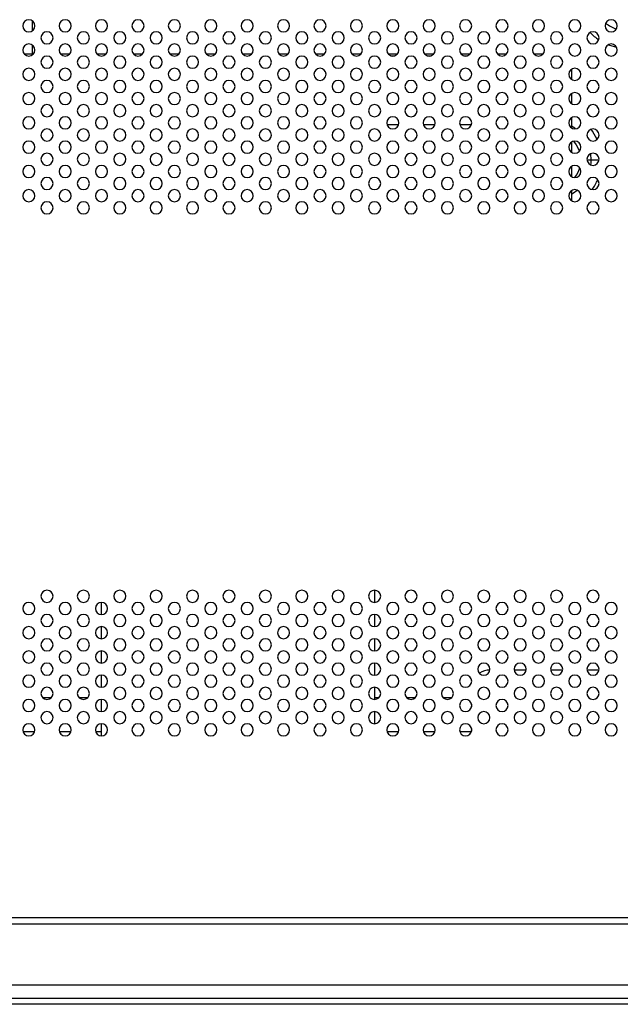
# Model space of a CAD drawing. Header units: millimetres. Extents: x 0 to 1118, y 0 to 864.
# Tile 86 of 256: x 881 to 900, y 312 to 345. Entities that reach past the tile are written whole.
import ezdxf

# ---------------------------------------------------------------- set-up
doc = ezdxf.new("R2010")
doc.units = ezdxf.units.MM

msp = doc.modelspace()

# ---------------------------------------------------------------- linework, layer by layer
at = {"color": 8, "linetype": 'Continuous', "lineweight": 25}
for p, q in [((881.0607, 344.8499), (881.0607, 344.5134)), ((881.0607, 344.0499), (881.0607, 343.752)), ((900.0593, 344.0586), (900.3302, 343.9737)), ((899.4961, 340.254), (899.4782, 340.4673)), ((899.4961, 340.254), (899.3545, 340.254)), ((899.7507, 340.254), (899.4961, 340.254)), ((881.4101, 322.5413), (881.6951, 322.5413)), ((882.6101, 322.5413), (882.8951, 322.5413)), ((892.3486, 322.5413), (892.4951, 322.5413)), ((893.4101, 322.5413), (893.6951, 322.5413)), ((894.6101, 322.5413), (894.8951, 322.5413)), ((881.1393, 321.41), (880.7659, 321.41)), ((882.3393, 321.41), (881.9659, 321.41)), ((883.3486, 321.41), (883.1659, 321.41)), ((893.1393, 321.41), (892.7659, 321.41)), ((894.3393, 321.41), (893.9659, 321.41)), ((895.5393, 321.41), (895.1659, 321.41))]:
    msp.add_line(p, q, dxfattribs=at)
at = {"color": 7, "linetype": 'Continuous', "lineweight": 25}
for p, q in [((880.8003, 343.752), (881.1049, 343.752)), ((882.0003, 343.752), (882.3049, 343.752)), ((883.2003, 343.752), (883.5049, 343.752)), ((884.4003, 343.752), (884.7049, 343.752)), ((885.6003, 343.752), (885.9049, 343.752)), ((886.8003, 343.752), (887.1049, 343.752)), ((888.0003, 343.752), (888.3049, 343.752)), ((889.2003, 343.752), (889.5049, 343.752)), ((890.4003, 343.752), (890.7049, 343.752)), ((891.6003, 343.752), (891.9049, 343.752)), ((892.8003, 343.752), (893.1049, 343.752)), ((892.8892, 343.692), (893.016, 343.692)), ((894.0003, 343.752), (894.3049, 343.752)), ((894.0892, 343.692), (894.216, 343.692)), ((895.2003, 343.752), (895.5049, 343.752)), ((895.2892, 343.692), (895.416, 343.692)), ((896.4003, 343.752), (896.7049, 343.752)), ((897.6003, 343.752), (897.9049, 343.752)), ((898.8395, 343.2467), (898.8395, 342.9167)), ((898.8395, 342.4467), (898.8395, 342.1167)), ((893.1401, 341.412), (892.7651, 341.412)), ((894.3401, 341.412), (893.9651, 341.412)), ((895.5401, 341.412), (895.1651, 341.412)), ((898.8395, 341.6467), (898.8395, 341.3167)), ((898.8395, 340.8467), (898.8395, 340.5167)), ((898.8395, 340.0467), (898.8395, 339.7167)), ((898.8395, 339.2467), (898.8395, 338.9167)), ((892.3486, 326.0816), (892.3486, 325.6817)), ((883.3486, 325.2817), (883.3486, 325.6816)), ((892.3486, 325.2816), (892.3486, 324.8817)), ((883.3486, 324.4817), (883.3486, 324.8816)), ((892.3486, 324.4816), (892.3486, 324.0817)), ((883.3486, 323.6817), (883.3486, 324.0816)), ((892.3486, 323.6816), (892.3486, 323.2817)), ((883.3486, 322.8817), (883.3486, 323.2816)), ((896.1499, 323.4488), (896.1486, 323.4488)), ((897.3499, 323.4488), (896.9553, 323.4488)), ((898.5499, 323.4488), (898.1553, 323.4488)), ((899.7499, 323.4488), (899.3553, 323.4488)), ((892.3486, 322.8816), (892.3486, 322.4817)), ((883.3486, 322.0817), (883.3486, 322.4816)), ((895.5486, 322.3215), (895.5486, 322.2419)), ((892.3486, 322.0816), (892.3486, 321.6817)), ((883.3486, 321.2817), (883.3486, 321.6816)), ((895.5486, 321.5215), (895.5486, 321.4419)), ((963.7526, 315.0817), (789.3526, 315.0817)), ((963.5526, 315.2817), (789.5526, 315.2817)), ((789.9526, 313.0817), (963.1526, 313.0817)), ((826.4915, 312.636), (1003.2926, 312.636)), ((1003.2926, 312.436), (826.4915, 312.436))]:
    msp.add_line(p, q, dxfattribs=at)
at = {"color": 8, "linetype": 'Continuous', "lineweight": 25, "flags": 128}
for points in [[(899.086, 341.6307), (899.027, 341.6664), (899.0223, 341.6691)], [(898.9797, 341.2835), (898.9544, 341.3019), (898.8395, 341.3746)], [(899.692, 340.9383), (899.531, 341.2127), (899.4869, 341.2706)], [(898.9124, 340.8776), (899.0007, 340.7612), (899.1021, 340.5489)], [(899.486, 340.0931), (899.4934, 340.1709), (899.4961, 340.254)], [(898.8395, 339.1335), (898.9112, 339.1767), (899.0317, 339.2654)]]:
    msp.add_lwpolyline(points, dxfattribs=at)
at = {"color": 7, "linetype": 'Continuous', "lineweight": 25}
for centre, radius, start, end in [((880.9526, 344.6817), 0.2, 0, 180), ((880.9526, 344.6817), 0.2, 180, 0), ((882.1526, 344.6817), 0.2, 0, 180), ((882.1526, 344.6817), 0.2, 180, 0), ((883.3526, 344.6817), 0.2, 0, 180), ((883.3526, 344.6817), 0.2, 180, 0), ((884.5526, 344.6817), 0.2, 0, 180), ((884.5526, 344.6817), 0.2, 180, 0), ((885.7526, 344.6817), 0.2, 0, 180), ((885.7526, 344.6817), 0.2, 180, 0), ((886.9526, 344.6817), 0.2, 0, 180), ((886.9526, 344.6817), 0.2, 180, 0), ((888.1526, 344.6817), 0.2, 0, 180), ((888.1526, 344.6817), 0.2, 180, 0), ((889.3526, 344.6817), 0.2, 0, 180), ((889.3526, 344.6817), 0.2, 180, 0), ((890.5526, 344.6817), 0.2, 0, 180), ((890.5526, 344.6817), 0.2, 180, 0), ((891.7526, 344.6817), 0.2, 0, 180), ((891.7526, 344.6817), 0.2, 180, 0), ((892.9526, 344.6817), 0.2, 0, 180), ((892.9526, 344.6817), 0.2, 180, 0), ((894.1526, 344.6817), 0.2, 0, 180), ((894.1526, 344.6817), 0.2, 180, 0), ((895.3526, 344.6817), 0.2, 0, 180), ((895.3526, 344.6817), 0.2, 180, 0), ((896.5526, 344.6817), 0.2, 0, 180), ((896.5526, 344.6817), 0.2, 180, 0), ((897.7526, 344.6817), 0.2, 0, 180), ((897.7526, 344.6817), 0.2, 180, 0), ((898.9526, 344.6817), 0.2, 0, 180), ((898.9526, 344.6817), 0.2, 180, 0), ((900.1526, 344.6817), 0.2, 0, 180), ((900.1526, 344.6817), 0.2, 180, 0), ((881.5526, 344.2817), 0.2, 0, 180), ((881.5526, 344.2817), 0.2, 180, 0), ((882.7526, 344.2817), 0.2, 0, 180), ((882.7526, 344.2817), 0.2, 180, 0), ((883.9526, 344.2817), 0.2, 0, 180), ((883.9526, 344.2817), 0.2, 180, 0), ((885.1526, 344.2817), 0.2, 0, 180), ((885.1526, 344.2817), 0.2, 180, 0), ((886.3526, 344.2817), 0.2, 0, 180), ((886.3526, 344.2817), 0.2, 180, 0), ((887.5526, 344.2817), 0.2, 0, 180), ((887.5526, 344.2817), 0.2, 180, 0), ((888.7526, 344.2817), 0.2, 0, 180), ((888.7526, 344.2817), 0.2, 180, 0), ((889.9526, 344.2817), 0.2, 0, 180), ((889.9526, 344.2817), 0.2, 180, 0), ((891.1526, 344.2817), 0.2, 0, 180), ((891.1526, 344.2817), 0.2, 180, 0), ((892.3526, 344.2817), 0.2, 0, 180), ((892.3526, 344.2817), 0.2, 180, 0), ((893.5526, 344.2817), 0.2, 0, 180), ((893.5526, 344.2817), 0.2, 180, 0), ((894.7526, 344.2817), 0.2, 0, 180), ((894.7526, 344.2817), 0.2, 180, 0), ((895.9526, 344.2817), 0.2, 0, 180), ((895.9526, 344.2817), 0.2, 180, 0), ((897.1526, 344.2817), 0.2, 0, 180), ((897.1526, 344.2817), 0.2, 180, 0), ((898.3526, 344.2817), 0.2, 0, 180), ((898.3526, 344.2817), 0.2, 180, 0), ((899.5526, 344.2817), 0.2, 0, 180), ((899.5526, 344.2817), 0.2, 180, 0), ((880.9526, 343.8817), 0.2, 0, 180), ((882.1526, 343.8817), 0.2, 0, 180), ((883.3526, 343.8817), 0.2, 0, 180), ((884.5526, 343.8817), 0.2, 0, 180), ((885.7526, 343.8817), 0.2, 0, 180), ((886.9526, 343.8817), 0.2, 0, 180), ((888.1526, 343.8817), 0.2, 0, 180), ((889.3526, 343.8817), 0.2, 0, 180), ((890.5526, 343.8817), 0.2, 0, 180), ((891.7526, 343.8817), 0.2, 0, 180), ((892.9526, 343.8817), 0.2, 0, 180), ((894.1526, 343.8817), 0.2, 0, 180), ((895.3526, 343.8817), 0.2, 0, 180), ((896.5526, 343.8817), 0.2, 0, 180), ((897.7526, 343.8817), 0.2, 0, 180), ((898.9526, 343.8817), 0.2, 0, 180), ((900.1526, 343.8817), 0.2, 0, 180), ((880.9526, 343.8817), 0.2, 180, 0), ((881.5526, 343.4817), 0.2, 0, 180), ((882.1526, 343.8817), 0.2, 180, 0), ((882.7526, 343.4817), 0.2, 0, 180), ((883.3526, 343.8817), 0.2, 180, 0), ((883.9526, 343.4817), 0.2, 0, 180), ((884.5526, 343.8817), 0.2, 180, 0), ((885.1526, 343.4817), 0.2, 0, 180), ((885.7526, 343.8817), 0.2, 180, 0), ((886.3526, 343.4817), 0.2, 0, 180), ((886.9526, 343.8817), 0.2, 180, 0), ((887.5526, 343.4817), 0.2, 0, 180), ((888.1526, 343.8817), 0.2, 180, 0), ((888.7526, 343.4817), 0.2, 0, 180), ((889.3526, 343.8817), 0.2, 180, 0), ((889.9526, 343.4817), 0.2, 0, 180), ((890.5526, 343.8817), 0.2, 180, 0), ((891.1526, 343.4817), 0.2, 0, 180), ((891.7526, 343.8817), 0.2, 180, 0), ((892.3526, 343.4817), 0.2, 0, 180), ((892.9526, 343.8817), 0.2, 180, 0), ((893.5526, 343.4817), 0.2, 0, 180), ((894.1526, 343.8817), 0.2, 180, 0), ((894.7526, 343.4817), 0.2, 0, 180), ((895.3526, 343.8817), 0.2, 180, 0), ((895.9526, 343.4817), 0.2, 0, 180), ((896.5526, 343.8817), 0.2, 180, 0), ((897.1526, 343.4817), 0.2, 0, 180), ((897.7526, 343.8817), 0.2, 180, 0), ((898.3526, 343.4817), 0.2, 0, 180), ((898.9526, 343.8817), 0.2, 180, 0), ((899.5526, 343.4817), 0.2, 0, 180), ((900.1526, 343.8817), 0.2, 180, 0), ((880.9526, 343.0817), 0.2, 0, 180), ((881.5526, 343.4817), 0.2, 180, 0), ((882.1526, 343.0817), 0.2, 0, 180), ((882.7526, 343.4817), 0.2, 180, 0), ((883.3526, 343.0817), 0.2, 0, 180), ((883.9526, 343.4817), 0.2, 180, 0), ((884.5526, 343.0817), 0.2, 0, 180), ((885.1526, 343.4817), 0.2, 180, 0), ((885.7526, 343.0817), 0.2, 0, 180), ((886.3526, 343.4817), 0.2, 180, 0), ((886.9526, 343.0817), 0.2, 0, 180), ((887.5526, 343.4817), 0.2, 180, 0), ((888.1526, 343.0817), 0.2, 0, 180), ((888.7526, 343.4817), 0.2, 180, 0), ((889.3526, 343.0817), 0.2, 0, 180), ((889.9526, 343.4817), 0.2, 180, 0), ((890.5526, 343.0817), 0.2, 0, 180), ((891.1526, 343.4817), 0.2, 180, 0), ((891.7526, 343.0817), 0.2, 0, 180), ((892.3526, 343.4817), 0.2, 180, 0), ((892.9526, 343.0817), 0.2, 0, 180), ((893.5526, 343.4817), 0.2, 180, 0), ((894.1526, 343.0817), 0.2, 0, 180), ((894.7526, 343.4817), 0.2, 180, 0), ((895.3526, 343.0817), 0.2, 0, 180), ((895.9526, 343.4817), 0.2, 180, 0), ((896.5526, 343.0817), 0.2, 0, 180), ((897.1526, 343.4817), 0.2, 180, 0), ((897.7526, 343.0817), 0.2, 0, 180), ((898.3526, 343.4817), 0.2, 180, 0), ((898.9526, 343.0817), 0.2, 0, 180), ((899.5526, 343.4817), 0.2, 180, 0), ((900.1526, 343.0817), 0.2, 0, 180), ((880.9526, 343.0817), 0.2, 180, 0), ((882.1526, 343.0817), 0.2, 180, 0), ((883.3526, 343.0817), 0.2, 180, 0), ((884.5526, 343.0817), 0.2, 180, 0), ((885.7526, 343.0817), 0.2, 180, 0), ((886.9526, 343.0817), 0.2, 180, 0), ((888.1526, 343.0817), 0.2, 180, 0), ((889.3526, 343.0817), 0.2, 180, 0), ((890.5526, 343.0817), 0.2, 180, 0), ((891.7526, 343.0817), 0.2, 180, 0), ((892.9526, 343.0817), 0.2, 180, 0), ((894.1526, 343.0817), 0.2, 180, 0), ((895.3526, 343.0817), 0.2, 180, 0), ((896.5526, 343.0817), 0.2, 180, 0), ((897.7526, 343.0817), 0.2, 180, 0), ((898.9526, 343.0817), 0.2, 180, 0), ((900.1526, 343.0817), 0.2, 180, 0), ((881.5526, 342.6817), 0.2, 0, 180), ((881.5526, 342.6817), 0.2, 180, 0), ((882.7526, 342.6817), 0.2, 0, 180), ((882.7526, 342.6817), 0.2, 180, 0), ((883.9526, 342.6817), 0.2, 0, 180), ((883.9526, 342.6817), 0.2, 180, 0), ((885.1526, 342.6817), 0.2, 0, 180), ((885.1526, 342.6817), 0.2, 180, 0), ((886.3526, 342.6817), 0.2, 0, 180), ((886.3526, 342.6817), 0.2, 180, 0), ((887.5526, 342.6817), 0.2, 0, 180), ((887.5526, 342.6817), 0.2, 180, 0), ((888.7526, 342.6817), 0.2, 0, 180), ((888.7526, 342.6817), 0.2, 180, 0), ((889.9526, 342.6817), 0.2, 0, 180), ((889.9526, 342.6817), 0.2, 180, 0), ((891.1526, 342.6817), 0.2, 0, 180), ((891.1526, 342.6817), 0.2, 180, 0), ((892.3526, 342.6817), 0.2, 0, 180), ((892.3526, 342.6817), 0.2, 180, 0), ((893.5526, 342.6817), 0.2, 0, 180), ((893.5526, 342.6817), 0.2, 180, 0), ((894.7526, 342.6817), 0.2, 0, 180), ((894.7526, 342.6817), 0.2, 180, 0), ((895.9526, 342.6817), 0.2, 0, 180), ((895.9526, 342.6817), 0.2, 180, 0), ((897.1526, 342.6817), 0.2, 0, 180), ((897.1526, 342.6817), 0.2, 180, 0), ((898.3526, 342.6817), 0.2, 0, 180), ((898.3526, 342.6817), 0.2, 180, 0), ((899.5526, 342.6817), 0.2, 0, 180), ((899.5526, 342.6817), 0.2, 180, 0), ((880.9526, 342.2817), 0.2, 0, 180), ((882.1526, 342.2817), 0.2, 0, 180), ((883.3526, 342.2817), 0.2, 0, 180), ((884.5526, 342.2817), 0.2, 0, 180), ((885.7526, 342.2817), 0.2, 0, 180), ((886.9526, 342.2817), 0.2, 0, 180), ((888.1526, 342.2817), 0.2, 0, 180), ((889.3526, 342.2817), 0.2, 0, 180), ((890.5526, 342.2817), 0.2, 0, 180), ((891.7526, 342.2817), 0.2, 0, 180), ((892.9526, 342.2817), 0.2, 0, 180), ((894.1526, 342.2817), 0.2, 0, 180), ((895.3526, 342.2817), 0.2, 0, 180), ((896.5526, 342.2817), 0.2, 0, 180), ((897.7526, 342.2817), 0.2, 0, 180), ((898.9526, 342.2817), 0.2, 0, 180), ((900.1526, 342.2817), 0.2, 0, 180), ((880.9526, 342.2817), 0.2, 180, 0), ((881.5526, 341.8817), 0.2, 0, 180), ((882.1526, 342.2817), 0.2, 180, 0), ((882.7526, 341.8817), 0.2, 0, 180), ((883.3526, 342.2817), 0.2, 180, 0), ((883.9526, 341.8817), 0.2, 0, 180), ((884.5526, 342.2817), 0.2, 180, 0), ((885.1526, 341.8817), 0.2, 0, 180), ((885.7526, 342.2817), 0.2, 180, 0), ((886.3526, 341.8817), 0.2, 0, 180), ((886.9526, 342.2817), 0.2, 180, 0), ((887.5526, 341.8817), 0.2, 0, 180), ((888.1526, 342.2817), 0.2, 180, 0), ((888.7526, 341.8817), 0.2, 0, 180), ((889.3526, 342.2817), 0.2, 180, 0), ((889.9526, 341.8817), 0.2, 0, 180), ((890.5526, 342.2817), 0.2, 180, 0), ((891.1526, 341.8817), 0.2, 0, 180), ((891.7526, 342.2817), 0.2, 180, 0), ((892.3526, 341.8817), 0.2, 0, 180), ((892.9526, 342.2817), 0.2, 180, 0), ((893.5526, 341.8817), 0.2, 0, 180), ((894.1526, 342.2817), 0.2, 180, 0), ((894.7526, 341.8817), 0.2, 0, 180), ((895.3526, 342.2817), 0.2, 180, 0), ((895.9526, 341.8817), 0.2, 0, 180), ((896.5526, 342.2817), 0.2, 180, 0), ((897.1526, 341.8817), 0.2, 0, 180), ((897.7526, 342.2817), 0.2, 180, 0), ((898.3526, 341.8817), 0.2, 0, 180), ((898.9526, 342.2817), 0.2, 180, 0), ((899.5526, 341.8817), 0.2, 0, 180), ((900.1526, 342.2817), 0.2, 180, 0), ((880.9526, 341.4817), 0.2, 0, 180), ((881.5526, 341.8817), 0.2, 180, 0), ((882.1526, 341.4817), 0.2, 0, 180), ((882.7526, 341.8817), 0.2, 180, 0), ((883.3526, 341.4817), 0.2, 0, 180), ((883.9526, 341.8817), 0.2, 180, 0), ((884.5526, 341.4817), 0.2, 0, 180), ((885.1526, 341.8817), 0.2, 180, 0), ((885.7526, 341.4817), 0.2, 0, 180), ((886.3526, 341.8817), 0.2, 180, 0), ((886.9526, 341.4817), 0.2, 0, 180), ((887.5526, 341.8817), 0.2, 180, 0), ((888.1526, 341.4817), 0.2, 0, 180), ((888.7526, 341.8817), 0.2, 180, 0), ((889.3526, 341.4817), 0.2, 0, 180), ((889.9526, 341.8817), 0.2, 180, 0), ((890.5526, 341.4817), 0.2, 0, 180), ((891.1526, 341.8817), 0.2, 180, 0), ((891.7526, 341.4817), 0.2, 0, 180), ((892.3526, 341.8817), 0.2, 180, 0), ((892.9526, 341.4817), 0.2, 0, 180), ((893.5526, 341.8817), 0.2, 180, 0), ((894.1526, 341.4817), 0.2, 0, 180), ((894.7526, 341.8817), 0.2, 180, 0), ((895.3526, 341.4817), 0.2, 0, 180), ((895.9526, 341.8817), 0.2, 180, 0), ((896.5526, 341.4817), 0.2, 0, 180), ((897.1526, 341.8817), 0.2, 180, 0), ((897.7526, 341.4817), 0.2, 0, 180), ((898.3526, 341.8817), 0.2, 180, 0), ((898.9526, 341.4817), 0.2, 0, 180), ((899.5526, 341.8817), 0.2, 180, 0), ((900.1526, 341.4817), 0.2, 0, 180), ((880.9526, 341.4817), 0.2, 180, 0), ((882.1526, 341.4817), 0.2, 180, 0), ((883.3526, 341.4817), 0.2, 180, 0), ((884.5526, 341.4817), 0.2, 180, 0), ((885.7526, 341.4817), 0.2, 180, 0), ((886.9526, 341.4817), 0.2, 180, 0), ((888.1526, 341.4817), 0.2, 180, 0), ((889.3526, 341.4817), 0.2, 180, 0), ((890.5526, 341.4817), 0.2, 180, 0), ((891.7526, 341.4817), 0.2, 180, 0), ((892.9526, 341.4817), 0.2, 180, 0), ((894.1526, 341.4817), 0.2, 180, 0), ((895.3526, 341.4817), 0.2, 180, 0), ((896.5526, 341.4817), 0.2, 180, 0), ((897.7526, 341.4817), 0.2, 180, 0), ((898.9526, 341.4817), 0.2, 180, 0), ((900.1526, 341.4817), 0.2, 180, 0), ((881.5526, 341.0817), 0.2, 0, 180), ((881.5526, 341.0817), 0.2, 180, 0), ((882.7526, 341.0817), 0.2, 0, 180), ((882.7526, 341.0817), 0.2, 180, 0), ((883.9526, 341.0817), 0.2, 0, 180), ((883.9526, 341.0817), 0.2, 180, 0), ((885.1526, 341.0817), 0.2, 0, 180), ((885.1526, 341.0817), 0.2, 180, 0), ((886.3526, 341.0817), 0.2, 0, 180), ((886.3526, 341.0817), 0.2, 180, 0), ((887.5526, 341.0817), 0.2, 0, 180), ((887.5526, 341.0817), 0.2, 180, 0), ((888.7526, 341.0817), 0.2, 0, 180), ((888.7526, 341.0817), 0.2, 180, 0), ((889.9526, 341.0817), 0.2, 0, 180), ((889.9526, 341.0817), 0.2, 180, 0), ((891.1526, 341.0817), 0.2, 0, 180), ((891.1526, 341.0817), 0.2, 180, 0), ((892.3526, 341.0817), 0.2, 0, 180), ((892.3526, 341.0817), 0.2, 180, 0), ((893.5526, 341.0817), 0.2, 0, 180), ((893.5526, 341.0817), 0.2, 180, 0), ((894.7526, 341.0817), 0.2, 0, 180), ((894.7526, 341.0817), 0.2, 180, 0), ((895.9526, 341.0817), 0.2, 0, 180), ((895.9526, 341.0817), 0.2, 180, 0), ((897.1526, 341.0817), 0.2, 0, 180), ((897.1526, 341.0817), 0.2, 180, 0), ((898.3526, 341.0817), 0.2, 0, 180), ((898.3526, 341.0817), 0.2, 180, 0), ((899.5526, 341.0817), 0.2, 0, 180), ((899.5526, 341.0817), 0.2, 180, 0), ((880.9526, 340.6817), 0.2, 0, 180), ((880.9526, 340.6817), 0.2, 180, 0), ((882.1526, 340.6817), 0.2, 0, 180), ((882.1526, 340.6817), 0.2, 180, 0), ((883.3526, 340.6817), 0.2, 0, 180), ((883.3526, 340.6817), 0.2, 180, 0), ((884.5526, 340.6817), 0.2, 0, 180), ((884.5526, 340.6817), 0.2, 180, 0), ((885.7526, 340.6817), 0.2, 0, 180), ((885.7526, 340.6817), 0.2, 180, 0), ((886.9526, 340.6817), 0.2, 0, 180), ((886.9526, 340.6817), 0.2, 180, 0), ((888.1526, 340.6817), 0.2, 0, 180), ((888.1526, 340.6817), 0.2, 180, 0), ((889.3526, 340.6817), 0.2, 0, 180), ((889.3526, 340.6817), 0.2, 180, 0), ((890.5526, 340.6817), 0.2, 0, 180), ((890.5526, 340.6817), 0.2, 180, 0), ((891.7526, 340.6817), 0.2, 0, 180), ((891.7526, 340.6817), 0.2, 180, 0), ((892.9526, 340.6817), 0.2, 0, 180), ((892.9526, 340.6817), 0.2, 180, 0), ((894.1526, 340.6817), 0.2, 0, 180), ((894.1526, 340.6817), 0.2, 180, 0), ((895.3526, 340.6817), 0.2, 0, 180), ((895.3526, 340.6817), 0.2, 180, 0), ((896.5526, 340.6817), 0.2, 0, 180), ((896.5526, 340.6817), 0.2, 180, 0), ((897.7526, 340.6817), 0.2, 0, 180), ((897.7526, 340.6817), 0.2, 180, 0), ((898.9526, 340.6817), 0.2, 0, 180), ((898.9526, 340.6817), 0.2, 180, 0), ((900.1526, 340.6817), 0.2, 0, 180), ((900.1526, 340.6817), 0.2, 180, 0), ((881.5526, 340.2817), 0.2, 0, 180), ((882.7526, 340.2817), 0.2, 0, 180), ((883.9526, 340.2817), 0.2, 0, 180), ((885.1526, 340.2817), 0.2, 0, 180), ((886.3526, 340.2817), 0.2, 0, 180), ((887.5526, 340.2817), 0.2, 0, 180), ((888.7526, 340.2817), 0.2, 0, 180), ((889.9526, 340.2817), 0.2, 0, 180), ((891.1526, 340.2817), 0.2, 0, 180), ((892.3526, 340.2817), 0.2, 0, 180), ((893.5526, 340.2817), 0.2, 0, 180), ((894.7526, 340.2817), 0.2, 0, 180), ((895.9526, 340.2817), 0.2, 0, 180), ((897.1526, 340.2817), 0.2, 0, 180), ((898.3526, 340.2817), 0.2, 0, 180), ((899.5526, 340.2817), 0.2, 0, 180), ((880.9526, 339.8817), 0.2, 0, 180), ((881.5526, 340.2817), 0.2, 180, 0), ((882.1526, 339.8817), 0.2, 0, 180), ((882.7526, 340.2817), 0.2, 180, 0), ((883.3526, 339.8817), 0.2, 0, 180), ((883.9526, 340.2817), 0.2, 180, 0), ((884.5526, 339.8817), 0.2, 0, 180), ((885.1526, 340.2817), 0.2, 180, 0), ((885.7526, 339.8817), 0.2, 0, 180), ((886.3526, 340.2817), 0.2, 180, 0), ((886.9526, 339.8817), 0.2, 0, 180), ((887.5526, 340.2817), 0.2, 180, 0), ((888.1526, 339.8817), 0.2, 0, 180), ((888.7526, 340.2817), 0.2, 180, 0), ((889.3526, 339.8817), 0.2, 0, 180), ((889.9526, 340.2817), 0.2, 180, 0), ((890.5526, 339.8817), 0.2, 0, 180), ((891.1526, 340.2817), 0.2, 180, 0), ((891.7526, 339.8817), 0.2, 0, 180), ((892.3526, 340.2817), 0.2, 180, 0), ((892.9526, 339.8817), 0.2, 0, 180), ((893.5526, 340.2817), 0.2, 180, 0), ((894.1526, 339.8817), 0.2, 0, 180), ((894.7526, 340.2817), 0.2, 180, 0), ((895.3526, 339.8817), 0.2, 0, 180), ((895.9526, 340.2817), 0.2, 180, 0), ((896.5526, 339.8817), 0.2, 0, 180), ((897.1526, 340.2817), 0.2, 180, 0), ((897.7526, 339.8817), 0.2, 0, 180), ((898.3526, 340.2817), 0.2, 180, 0), ((898.9526, 339.8817), 0.2, 0, 180), ((899.5526, 340.2817), 0.2, 180, 0), ((900.1526, 339.8817), 0.2, 0, 180), ((880.9526, 339.8817), 0.2, 180, 0), ((882.1526, 339.8817), 0.2, 180, 0), ((883.3526, 339.8817), 0.2, 180, 0), ((884.5526, 339.8817), 0.2, 180, 0), ((885.7526, 339.8817), 0.2, 180, 0), ((886.9526, 339.8817), 0.2, 180, 0), ((888.1526, 339.8817), 0.2, 180, 0), ((889.3526, 339.8817), 0.2, 180, 0), ((890.5526, 339.8817), 0.2, 180, 0), ((891.7526, 339.8817), 0.2, 180, 0), ((892.9526, 339.8817), 0.2, 180, 0), ((894.1526, 339.8817), 0.2, 180, 0), ((895.3526, 339.8817), 0.2, 180, 0), ((896.5526, 339.8817), 0.2, 180, 0), ((897.7526, 339.8817), 0.2, 180, 0), ((898.9526, 339.8817), 0.2, 180, 0), ((900.1526, 339.8817), 0.2, 180, 0), ((881.5526, 339.4817), 0.2, 0, 180), ((881.5526, 339.4817), 0.2, 180, 0), ((882.7526, 339.4817), 0.2, 0, 180), ((882.7526, 339.4817), 0.2, 180, 0), ((883.9526, 339.4817), 0.2, 0, 180), ((883.9526, 339.4817), 0.2, 180, 0), ((885.1526, 339.4817), 0.2, 0, 180), ((885.1526, 339.4817), 0.2, 180, 0), ((886.3526, 339.4817), 0.2, 0, 180), ((886.3526, 339.4817), 0.2, 180, 0), ((887.5526, 339.4817), 0.2, 0, 180), ((887.5526, 339.4817), 0.2, 180, 0), ((888.7526, 339.4817), 0.2, 0, 180), ((888.7526, 339.4817), 0.2, 180, 0), ((889.9526, 339.4817), 0.2, 0, 180), ((889.9526, 339.4817), 0.2, 180, 0), ((891.1526, 339.4817), 0.2, 0, 180), ((891.1526, 339.4817), 0.2, 180, 0), ((892.3526, 339.4817), 0.2, 0, 180), ((892.3526, 339.4817), 0.2, 180, 0), ((893.5526, 339.4817), 0.2, 0, 180), ((893.5526, 339.4817), 0.2, 180, 0), ((894.7526, 339.4817), 0.2, 0, 180), ((894.7526, 339.4817), 0.2, 180, 0), ((895.9526, 339.4817), 0.2, 0, 180), ((895.9526, 339.4817), 0.2, 180, 0), ((897.1526, 339.4817), 0.2, 0, 180), ((897.1526, 339.4817), 0.2, 180, 0), ((898.3526, 339.4817), 0.2, 0, 180), ((898.3526, 339.4817), 0.2, 180, 0), ((899.5526, 339.4817), 0.2, 0, 180), ((899.5526, 339.4817), 0.2, 180, 0), ((880.9526, 339.0817), 0.2, 0, 180), ((880.9526, 339.0817), 0.2, 180, 0), ((882.1526, 339.0817), 0.2, 0, 180), ((882.1526, 339.0817), 0.2, 180, 0), ((883.3526, 339.0817), 0.2, 0, 180), ((883.3526, 339.0817), 0.2, 180, 0), ((884.5526, 339.0817), 0.2, 0, 180), ((884.5526, 339.0817), 0.2, 180, 0), ((885.7526, 339.0817), 0.2, 0, 180), ((885.7526, 339.0817), 0.2, 180, 0), ((886.9526, 339.0817), 0.2, 0, 180), ((886.9526, 339.0817), 0.2, 180, 0), ((888.1526, 339.0817), 0.2, 0, 180), ((888.1526, 339.0817), 0.2, 180, 0), ((889.3526, 339.0817), 0.2, 0, 180), ((889.3526, 339.0817), 0.2, 180, 0), ((890.5526, 339.0817), 0.2, 0, 180), ((890.5526, 339.0817), 0.2, 180, 0), ((891.7526, 339.0817), 0.2, 0, 180), ((891.7526, 339.0817), 0.2, 180, 0), ((892.9526, 339.0817), 0.2, 0, 180), ((892.9526, 339.0817), 0.2, 180, 0), ((894.1526, 339.0817), 0.2, 0, 180), ((894.1526, 339.0817), 0.2, 180, 0), ((895.3526, 339.0817), 0.2, 0, 180), ((895.3526, 339.0817), 0.2, 180, 0), ((896.5526, 339.0817), 0.2, 0, 180), ((896.5526, 339.0817), 0.2, 180, 0), ((897.7526, 339.0817), 0.2, 0, 180), ((897.7526, 339.0817), 0.2, 180, 0), ((898.9526, 339.0817), 0.2, 0, 180), ((898.9526, 339.0817), 0.2, 180, 0), ((900.1526, 339.0817), 0.2, 0, 180), ((900.1526, 339.0817), 0.2, 180, 0), ((881.5526, 338.6817), 0.2, 0, 180), ((882.7526, 338.6817), 0.2, 0, 180), ((883.9526, 338.6817), 0.2, 0, 180), ((885.1526, 338.6817), 0.2, 0, 180), ((886.3526, 338.6817), 0.2, 0, 180), ((887.5526, 338.6817), 0.2, 0, 180), ((888.7526, 338.6817), 0.2, 0, 180), ((889.9526, 338.6817), 0.2, 0, 180), ((891.1526, 338.6817), 0.2, 0, 180), ((892.3526, 338.6817), 0.2, 0, 180), ((893.5526, 338.6817), 0.2, 0, 180), ((894.7526, 338.6817), 0.2, 0, 180), ((895.9526, 338.6817), 0.2, 0, 180), ((897.1526, 338.6817), 0.2, 0, 180), ((898.3526, 338.6817), 0.2, 0, 180), ((899.5526, 338.6817), 0.2, 0, 180), ((881.5526, 338.6817), 0.2, 180, 0), ((882.7526, 338.6817), 0.2, 180, 0), ((883.9526, 338.6817), 0.2, 180, 0), ((885.1526, 338.6817), 0.2, 180, 0), ((886.3526, 338.6817), 0.2, 180, 0), ((887.5526, 338.6817), 0.2, 180, 0), ((888.7526, 338.6817), 0.2, 180, 0), ((889.9526, 338.6817), 0.2, 180, 0), ((891.1526, 338.6817), 0.2, 180, 0), ((892.3526, 338.6817), 0.2, 180, 0), ((893.5526, 338.6817), 0.2, 180, 0), ((894.7526, 338.6817), 0.2, 180, 0), ((895.9526, 338.6817), 0.2, 180, 0), ((897.1526, 338.6817), 0.2, 180, 0), ((898.3526, 338.6817), 0.2, 180, 0), ((899.5526, 338.6817), 0.2, 180, 0), ((881.5526, 325.8817), 0.2, 0, 180), ((882.7526, 325.8817), 0.2, 0, 180), ((883.9526, 325.8817), 0.2, 0, 180), ((885.1526, 325.8817), 0.2, 0, 180), ((886.3526, 325.8817), 0.2, 0, 180), ((887.5526, 325.8817), 0.2, 0, 180), ((888.7526, 325.8817), 0.2, 0, 180), ((889.9526, 325.8817), 0.2, 0, 180), ((891.1526, 325.8817), 0.2, 0, 180), ((892.3526, 325.8817), 0.2, 0, 180), ((893.5526, 325.8817), 0.2, 0, 180), ((894.7526, 325.8817), 0.2, 0, 180), ((895.9526, 325.8817), 0.2, 360, 180), ((897.1526, 325.8817), 0.2, 0, 180), ((898.3526, 325.8817), 0.2, 0, 180), ((899.5526, 325.8817), 0.2, 0, 180), ((881.5526, 325.8817), 0.2, 180, 0), ((882.7526, 325.8817), 0.2, 180, 0), ((883.9526, 325.8817), 0.2, 180, 0), ((885.1526, 325.8817), 0.2, 180, 0), ((886.3526, 325.8817), 0.2, 180, 0), ((887.5526, 325.8817), 0.2, 180, 0), ((888.7526, 325.8817), 0.2, 180, 0), ((889.9526, 325.8817), 0.2, 180, 0), ((891.1526, 325.8817), 0.2, 180, 0), ((892.3526, 325.8817), 0.2, 180, 0), ((893.5526, 325.8817), 0.2, 180, 0), ((894.7526, 325.8817), 0.2, 180, 0), ((895.9526, 325.8817), 0.2, 180, 360), ((897.1526, 325.8817), 0.2, 180, 0), ((898.3526, 325.8817), 0.2, 180, 0), ((899.5526, 325.8817), 0.2, 180, 0), ((880.9526, 325.4817), 0.2, 0, 180), ((880.9526, 325.4817), 0.2, 180, 0), ((882.1526, 325.4817), 0.2, 0, 180), ((882.1526, 325.4817), 0.2, 180, 0), ((883.3526, 325.4817), 0.2, 0, 180), ((883.3526, 325.4817), 0.2, 180, 0), ((884.5526, 325.4817), 0.2, 0, 180), ((884.5526, 325.4817), 0.2, 180, 0), ((885.7526, 325.4817), 0.2, 0, 180), ((885.7526, 325.4817), 0.2, 180, 0), ((886.9526, 325.4817), 0.2, 0, 180), ((886.9526, 325.4817), 0.2, 180, 0), ((888.1526, 325.4817), 0.2, 0, 180), ((888.1526, 325.4817), 0.2, 180, 0), ((889.3526, 325.4817), 0.2, 0, 180), ((889.3526, 325.4817), 0.2, 180, 0), ((890.5526, 325.4817), 0.2, 0, 180), ((890.5526, 325.4817), 0.2, 180, 0), ((891.7526, 325.4817), 0.2, 0, 180), ((891.7526, 325.4817), 0.2, 180, 0), ((892.9526, 325.4817), 0.2, 0, 180), ((892.9526, 325.4817), 0.2, 180, 0), ((894.1526, 325.4817), 0.2, 0, 180), ((894.1526, 325.4817), 0.2, 180, 0), ((895.3526, 325.4817), 0.2, 0, 180), ((895.3526, 325.4817), 0.2, 180, 0), ((896.5526, 325.4817), 0.2, 0, 180), ((896.5526, 325.4817), 0.2, 180, 0), ((897.7526, 325.4817), 0.2, 0, 180), ((897.7526, 325.4817), 0.2, 180, 0), ((898.9526, 325.4817), 0.2, 0, 180), ((898.9526, 325.4817), 0.2, 180, 0), ((900.1526, 325.4817), 0.2, 0, 180), ((900.1526, 325.4817), 0.2, 180, 0), ((881.5526, 325.0817), 0.2, 0, 180), ((882.7526, 325.0817), 0.2, 0, 180), ((883.9526, 325.0817), 0.2, 0, 180), ((885.1526, 325.0817), 0.2, 0, 180), ((886.3526, 325.0817), 0.2, 0, 180), ((887.5526, 325.0817), 0.2, 0, 180), ((888.7526, 325.0817), 0.2, 0, 180), ((889.9526, 325.0817), 0.2, 0, 180), ((891.1526, 325.0817), 0.2, 0, 180), ((892.3526, 325.0817), 0.2, 0, 180), ((893.5526, 325.0817), 0.2, 0, 180), ((894.7526, 325.0817), 0.2, 0, 180), ((895.9526, 325.0817), 0.2, 0, 180), ((897.1526, 325.0817), 0.2, 0, 180), ((898.3526, 325.0817), 0.2, 0, 180), ((899.5526, 325.0817), 0.2, 0, 180), ((880.9526, 324.6817), 0.2, 0, 180), ((881.5526, 325.0817), 0.2, 180, 0), ((882.1526, 324.6817), 0.2, 0, 180), ((882.7526, 325.0817), 0.2, 180, 0), ((883.3526, 324.6817), 0.2, 0, 180), ((883.9526, 325.0817), 0.2, 180, 0), ((884.5526, 324.6817), 0.2, 0, 180), ((885.1526, 325.0817), 0.2, 180, 0), ((885.7526, 324.6817), 0.2, 0, 180), ((886.3526, 325.0817), 0.2, 180, 0), ((886.9526, 324.6817), 0.2, 0, 180), ((887.5526, 325.0817), 0.2, 180, 0), ((888.1526, 324.6817), 0.2, 0, 180), ((888.7526, 325.0817), 0.2, 180, 0), ((889.3526, 324.6817), 0.2, 0, 180), ((889.9526, 325.0817), 0.2, 180, 0), ((890.5526, 324.6817), 0.2, 0, 180), ((891.1526, 325.0817), 0.2, 180, 0), ((891.7526, 324.6817), 0.2, 0, 180), ((892.3526, 325.0817), 0.2, 180, 0), ((892.9526, 324.6817), 0.2, 0, 180), ((893.5526, 325.0817), 0.2, 180, 0), ((894.1526, 324.6817), 0.2, 0, 180), ((894.7526, 325.0817), 0.2, 180, 0), ((895.3526, 324.6817), 0.2, 0, 180), ((895.9526, 325.0817), 0.2, 180, 0), ((896.5526, 324.6817), 0.2, 0, 180), ((897.1526, 325.0817), 0.2, 180, 0), ((897.7526, 324.6817), 0.2, 0, 180), ((898.3526, 325.0817), 0.2, 180, 0), ((898.9526, 324.6817), 0.2, 0, 180), ((899.5526, 325.0817), 0.2, 180, 0), ((900.1526, 324.6817), 0.2, 0, 180), ((880.9526, 324.6817), 0.2, 180, 0), ((881.5526, 324.2817), 0.2, 0, 180), ((882.1526, 324.6817), 0.2, 180, 0), ((882.7526, 324.2817), 0.2, 0, 180), ((883.3526, 324.6817), 0.2, 180, 0), ((883.9526, 324.2817), 0.2, 0, 180), ((884.5526, 324.6817), 0.2, 180, 0), ((885.1526, 324.2817), 0.2, 0, 180), ((885.7526, 324.6817), 0.2, 180, 0), ((886.3526, 324.2817), 0.2, 0, 180), ((886.9526, 324.6817), 0.2, 180, 0), ((887.5526, 324.2817), 0.2, 0, 180), ((888.1526, 324.6817), 0.2, 180, 0), ((888.7526, 324.2817), 0.2, 0, 180), ((889.3526, 324.6817), 0.2, 180, 0), ((889.9526, 324.2817), 0.2, 0, 180), ((890.5526, 324.6817), 0.2, 180, 0), ((891.1526, 324.2817), 0.2, 0, 180), ((891.7526, 324.6817), 0.2, 180, 0), ((892.3526, 324.2817), 0.2, 0, 180), ((892.9526, 324.6817), 0.2, 180, 0), ((893.5526, 324.2817), 0.2, 0, 180), ((894.1526, 324.6817), 0.2, 180, 0), ((894.7526, 324.2817), 0.2, 0, 180), ((895.3526, 324.6817), 0.2, 180, 0), ((895.9526, 324.2817), 0.2, 0, 180), ((896.5526, 324.6817), 0.2, 180, 0), ((897.1526, 324.2817), 0.2, 0, 180), ((897.7526, 324.6817), 0.2, 180, 0), ((898.3526, 324.2817), 0.2, 0, 180), ((898.9526, 324.6817), 0.2, 180, 0), ((899.5526, 324.2817), 0.2, 0, 180), ((900.1526, 324.6817), 0.2, 180, 0), ((881.5526, 324.2817), 0.2, 180, 0), ((882.7526, 324.2817), 0.2, 180, 0), ((883.9526, 324.2817), 0.2, 180, 0), ((885.1526, 324.2817), 0.2, 180, 0), ((886.3526, 324.2817), 0.2, 180, 0), ((887.5526, 324.2817), 0.2, 180, 0), ((888.7526, 324.2817), 0.2, 180, 0), ((889.9526, 324.2817), 0.2, 180, 0), ((891.1526, 324.2817), 0.2, 180, 0), ((892.3526, 324.2817), 0.2, 180, 0), ((893.5526, 324.2817), 0.2, 180, 0), ((894.7526, 324.2817), 0.2, 180, 0), ((895.9526, 324.2817), 0.2, 180, 0), ((897.1526, 324.2817), 0.2, 180, 0), ((898.3526, 324.2817), 0.2, 180, 0), ((899.5526, 324.2817), 0.2, 180, 0), ((880.9526, 323.8817), 0.2, 0, 180), ((880.9526, 323.8817), 0.2, 180, 0), ((882.1526, 323.8817), 0.2, 0, 180), ((882.1526, 323.8817), 0.2, 180, 0), ((883.3526, 323.8817), 0.2, 0, 180), ((883.3526, 323.8817), 0.2, 180, 0), ((884.5526, 323.8817), 0.2, 0, 180), ((884.5526, 323.8817), 0.2, 180, 0), ((885.7526, 323.8817), 0.2, 0, 180), ((885.7526, 323.8817), 0.2, 180, 0), ((886.9526, 323.8817), 0.2, 0, 180), ((886.9526, 323.8817), 0.2, 180, 0), ((888.1526, 323.8817), 0.2, 0, 180), ((888.1526, 323.8817), 0.2, 180, 0), ((889.3526, 323.8817), 0.2, 0, 180), ((889.3526, 323.8817), 0.2, 180, 0), ((890.5526, 323.8817), 0.2, 0, 180), ((890.5526, 323.8817), 0.2, 180, 0), ((891.7526, 323.8817), 0.2, 0, 180), ((891.7526, 323.8817), 0.2, 180, 0), ((892.9526, 323.8817), 0.2, 0, 180), ((892.9526, 323.8817), 0.2, 180, 0), ((894.1526, 323.8817), 0.2, 0, 180), ((894.1526, 323.8817), 0.2, 180, 0), ((895.3526, 323.8817), 0.2, 0, 180), ((895.3526, 323.8817), 0.2, 180, 0), ((896.5526, 323.8817), 0.2, 0, 180), ((896.5526, 323.8817), 0.2, 180, 0), ((897.7526, 323.8817), 0.2, 0, 180), ((897.7526, 323.8817), 0.2, 180, 0), ((898.9526, 323.8817), 0.2, 0, 180), ((898.9526, 323.8817), 0.2, 180, 0), ((900.1526, 323.8817), 0.2, 0, 180), ((900.1526, 323.8817), 0.2, 180, 0), ((881.5526, 323.4817), 0.2, 0, 180), ((882.7526, 323.4817), 0.2, 0, 180), ((883.9526, 323.4817), 0.2, 0, 180), ((885.1526, 323.4817), 0.2, 0, 180), ((886.3526, 323.4817), 0.2, 0, 180), ((887.5526, 323.4817), 0.2, 0, 180), ((888.7526, 323.4817), 0.2, 0, 180), ((889.9526, 323.4817), 0.2, 0, 180), ((891.1526, 323.4817), 0.2, 0, 180), ((892.3526, 323.4817), 0.2, 0, 180), ((893.5526, 323.4817), 0.2, 0, 180), ((894.7526, 323.4817), 0.2, 0, 180), ((895.9526, 323.4817), 0.2, 0, 180), ((897.1526, 323.4817), 0.2, 0, 180), ((898.3526, 323.4817), 0.2, 0, 180), ((899.5526, 323.4817), 0.2, 0, 180), ((880.9526, 323.0817), 0.2, 0, 180), ((881.5526, 323.4817), 0.2, 180, 0), ((882.1526, 323.0817), 0.2, 0, 180), ((882.7526, 323.4817), 0.2, 180, 0), ((883.3526, 323.0817), 0.2, 0, 180), ((883.9526, 323.4817), 0.2, 180, 0), ((884.5526, 323.0817), 0.2, 0, 180), ((885.1526, 323.4817), 0.2, 180, 0), ((885.7526, 323.0817), 0.2, 0, 180), ((886.3526, 323.4817), 0.2, 180, 0), ((886.9526, 323.0817), 0.2, 0, 180), ((887.5526, 323.4817), 0.2, 180, 0), ((888.1526, 323.0817), 0.2, 0, 180), ((888.7526, 323.4817), 0.2, 180, 0), ((889.3526, 323.0817), 0.2, 0, 180), ((889.9526, 323.4817), 0.2, 180, 0), ((890.5526, 323.0817), 0.2, 0, 180), ((891.1526, 323.4817), 0.2, 180, 0), ((891.7526, 323.0817), 0.2, 0, 180), ((892.3526, 323.4817), 0.2, 180, 0), ((892.9526, 323.0817), 0.2, 0, 180), ((893.5526, 323.4817), 0.2, 180, 0), ((894.1526, 323.0817), 0.2, 0, 180), ((894.7526, 323.4817), 0.2, 180, 0), ((895.3526, 323.0817), 0.2, 0, 180), ((895.9526, 323.4817), 0.2, 180, 0), ((896.1486, 322.8488), 0.6, 90, 124.53632), ((896.5526, 323.0817), 0.2, 0, 180), ((897.1526, 323.4817), 0.2, 180, 0), ((897.7526, 323.0817), 0.2, 0, 180), ((898.3526, 323.4817), 0.2, 180, 0), ((898.9526, 323.0817), 0.2, 0, 180), ((899.5526, 323.4817), 0.2, 180, 0), ((900.1526, 323.0817), 0.2, 0, 180), ((880.9526, 323.0817), 0.2, 180, 0), ((881.5526, 322.6817), 0.2, 0, 180), ((882.1526, 323.0817), 0.2, 180, 0), ((882.7526, 322.6817), 0.2, 0, 180), ((883.3526, 323.0817), 0.2, 180, 0), ((883.9526, 322.6817), 0.2, 0, 180), ((884.5526, 323.0817), 0.2, 180, 0), ((885.1526, 322.6817), 0.2, 0, 180), ((885.7526, 323.0817), 0.2, 180, 0), ((886.3526, 322.6817), 0.2, 0, 180), ((886.9526, 323.0817), 0.2, 180, 0), ((887.5526, 322.6817), 0.2, 0, 180), ((888.1526, 323.0817), 0.2, 180, 0), ((888.7526, 322.6817), 0.2, 0, 180), ((889.3526, 323.0817), 0.2, 180, 0), ((889.9526, 322.6817), 0.2, 0, 180), ((890.5526, 323.0817), 0.2, 180, 0), ((891.1526, 322.6817), 0.2, 0, 180), ((891.7526, 323.0817), 0.2, 180, 0), ((892.3526, 322.6817), 0.2, 0, 180), ((892.9526, 323.0817), 0.2, 180, 0), ((893.5526, 322.6817), 0.2, 0, 180), ((894.1526, 323.0817), 0.2, 180, 0), ((894.7526, 322.6817), 0.2, 0, 180), ((895.3526, 323.0817), 0.2, 180, 0), ((895.9526, 322.6817), 0.2, 0, 180), ((896.5526, 323.0817), 0.2, 180, 0), ((897.1526, 322.6817), 0.2, 0, 180), ((897.7526, 323.0817), 0.2, 180, 0), ((898.3526, 322.6817), 0.2, 0, 180), ((898.9526, 323.0817), 0.2, 180, 0), ((899.5526, 322.6817), 0.2, 0, 180), ((900.1526, 323.0817), 0.2, 180, 0), ((881.5526, 322.6817), 0.2, 180, 0), ((882.7526, 322.6817), 0.2, 180, 0), ((883.9526, 322.6817), 0.2, 180, 0), ((885.1526, 322.6817), 0.2, 180, 0), ((886.3526, 322.6817), 0.2, 180, 0), ((887.5526, 322.6817), 0.2, 180, 0), ((888.7526, 322.6817), 0.2, 180, 0), ((889.9526, 322.6817), 0.2, 180, 0), ((891.1526, 322.6817), 0.2, 180, 0), ((892.3526, 322.6817), 0.2, 180, 0), ((893.5526, 322.6817), 0.2, 180, 0), ((894.7526, 322.6817), 0.2, 180, 0), ((895.9526, 322.6817), 0.2, 180, 0), ((897.1526, 322.6817), 0.2, 180, 0), ((898.3526, 322.6817), 0.2, 180, 0), ((899.5526, 322.6817), 0.2, 180, 0), ((880.9526, 322.2817), 0.2, 0, 180), ((880.9526, 322.2817), 0.2, 180, 0), ((882.1526, 322.2817), 0.2, 0, 180), ((882.1526, 322.2817), 0.2, 180, 0), ((883.3526, 322.2817), 0.2, 0, 180), ((883.3526, 322.2817), 0.2, 180, 0), ((884.5526, 322.2817), 0.2, 0, 180), ((884.5526, 322.2817), 0.2, 180, 0), ((885.7526, 322.2817), 0.2, 0, 180), ((885.7526, 322.2817), 0.2, 180, 0), ((886.9526, 322.2817), 0.2, 0, 180), ((886.9526, 322.2817), 0.2, 180, 0), ((888.1526, 322.2817), 0.2, 0, 180), ((888.1526, 322.2817), 0.2, 180, 0), ((889.3526, 322.2817), 0.2, 0, 180), ((889.3526, 322.2817), 0.2, 180, 0), ((890.5526, 322.2817), 0.2, 0, 180), ((890.5526, 322.2817), 0.2, 180, 0), ((891.7526, 322.2817), 0.2, 0, 180), ((891.7526, 322.2817), 0.2, 180, 0), ((892.9526, 322.2817), 0.2, 0, 180), ((892.9526, 322.2817), 0.2, 180, 0), ((894.1526, 322.2817), 0.2, 0, 180), ((894.1526, 322.2817), 0.2, 180, 0), ((895.3526, 322.2817), 0.2, 0, 180), ((895.3526, 322.2817), 0.2, 180, 0), ((896.5526, 322.2817), 0.2, 0, 180), ((896.5526, 322.2817), 0.2, 180, 0), ((897.7526, 322.2817), 0.2, 0, 180), ((897.7526, 322.2817), 0.2, 180, 0), ((898.9526, 322.2817), 0.2, 0, 180), ((898.9526, 322.2817), 0.2, 180, 0), ((900.1526, 322.2817), 0.2, 0, 180), ((900.1526, 322.2817), 0.2, 180, 0), ((881.5526, 321.8817), 0.2, 0, 180), ((881.5526, 321.8817), 0.2, 180, 0), ((882.7526, 321.8817), 0.2, 0, 180), ((882.7526, 321.8817), 0.2, 180, 0), ((883.9526, 321.8817), 0.2, 0, 180), ((883.9526, 321.8817), 0.2, 180, 0), ((885.1526, 321.8817), 0.2, 0, 180), ((885.1526, 321.8817), 0.2, 180, 0), ((886.3526, 321.8817), 0.2, 0, 180), ((886.3526, 321.8817), 0.2, 180, 0), ((887.5526, 321.8817), 0.2, 0, 180), ((887.5526, 321.8817), 0.2, 180, 0), ((888.7526, 321.8817), 0.2, 0, 180), ((888.7526, 321.8817), 0.2, 180, 0), ((889.9526, 321.8817), 0.2, 0, 180), ((889.9526, 321.8817), 0.2, 180, 0), ((891.1526, 321.8817), 0.2, 0, 180), ((891.1526, 321.8817), 0.2, 180, 0), ((892.3526, 321.8817), 0.2, 0, 180), ((892.3526, 321.8817), 0.2, 180, 0), ((893.5526, 321.8817), 0.2, 0, 180), ((893.5526, 321.8817), 0.2, 180, 0), ((894.7526, 321.8817), 0.2, 0, 180), ((894.7526, 321.8817), 0.2, 180, 0), ((895.9526, 321.8817), 0.2, 0, 180), ((895.9526, 321.8817), 0.2, 180, 0), ((897.1526, 321.8817), 0.2, 0, 180), ((897.1526, 321.8817), 0.2, 180, 0), ((898.3526, 321.8817), 0.2, 0, 180), ((898.3526, 321.8817), 0.2, 180, 0), ((899.5526, 321.8817), 0.2, 0, 180), ((899.5526, 321.8817), 0.2, 180, 0), ((880.9526, 321.4817), 0.2, 0, 180), ((882.1526, 321.4817), 0.2, 0, 180), ((883.3526, 321.4817), 0.2, 0, 180), ((884.5526, 321.4817), 0.2, 0, 180), ((885.7526, 321.4817), 0.2, 0, 180), ((886.9526, 321.4817), 0.2, 0, 180), ((888.1526, 321.4817), 0.2, 0, 180), ((889.3526, 321.4817), 0.2, 0, 180), ((890.5526, 321.4817), 0.2, 0, 180), ((891.7526, 321.4817), 0.2, 0, 180), ((892.9526, 321.4817), 0.2, 0, 180), ((894.1526, 321.4817), 0.2, 0, 180), ((895.3526, 321.4817), 0.2, 0, 180), ((896.5526, 321.4817), 0.2, 0, 180), ((897.7526, 321.4817), 0.2, 0, 180), ((898.9526, 321.4817), 0.2, 0, 180), ((900.1526, 321.4817), 0.2, 0, 180), ((880.9526, 321.4817), 0.2, 180, 0), ((882.1526, 321.4817), 0.2, 180, 0), ((883.3526, 321.4817), 0.2, 180, 0), ((884.5526, 321.4817), 0.2, 180, 0), ((885.7526, 321.4817), 0.2, 180, 0), ((886.9526, 321.4817), 0.2, 180, 0), ((888.1526, 321.4817), 0.2, 180, 0), ((889.3526, 321.4817), 0.2, 180, 0), ((890.5526, 321.4817), 0.2, 180, 0), ((891.7526, 321.4817), 0.2, 180, 0), ((892.9526, 321.4817), 0.2, 180, 0), ((894.1526, 321.4817), 0.2, 180, 0), ((895.3526, 321.4817), 0.2, 180, 0), ((896.5526, 321.4817), 0.2, 180, 0), ((897.7526, 321.4817), 0.2, 180, 0), ((898.9526, 321.4817), 0.2, 180, 0), ((900.1526, 321.4817), 0.2, 180, 0)]:
    msp.add_arc(centre, radius, start, end, dxfattribs=at)
at = {"color": 8, "linetype": 'Continuous', "lineweight": 25}
for centre, radius, start, end in [((900.7395, 345.754), 1.2494, 232.10836, 250.50262), ((900.7395, 345.754), 1.8268, 225.28576, 236.96461), ((898.2115, 340.254), 0.9381, 322.40624, 344.24198), ((898.2115, 340.254), 1.6309, 323.50251, 336.62172)]:
    msp.add_arc(centre, radius, start, end, dxfattribs=at)

doc.saveas('drawing.dxf')
